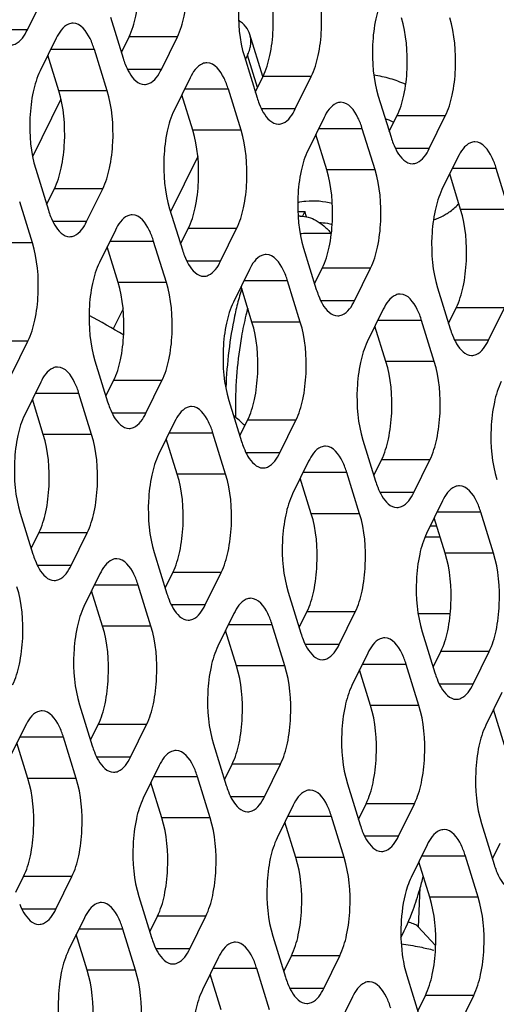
# Model space of a CAD drawing. Header units: millimetres. Extents: x 0 to 420, y 0 to 297.
# Tile 51 of 180: x 201.28 to 205.37, y 59.73 to 68.18. Entities that reach past the tile are written whole.
import ezdxf

# ---------------------------------------------------------------- set-up
doc = ezdxf.new("R2010")
doc.units = ezdxf.units.MM
doc.header["$LTSCALE"] = 23.1
doc.layers.get('0').update_dxf_attribs({"linetype": 'CONTINUOUS'})
doc.layers.add('ASSI', color=7, linetype='CONTINUOUS')

msp = doc.modelspace()

# ---------------------------------------------------------------- linework, layer by layer
at = {"color": 7, "linetype": 'CONTINUOUS'}
for p, q in [((203.370085, 67.693821), (203.258977, 68.053365)), ((203.238361, 67.876217), (203.21919, 67.837151)), ((201.637997, 67.498776), (201.395244, 67.004098)), ((202.811471, 67.006306), (202.578603, 66.53177)), ((203.957381, 66.345022), (203.718538, 66.345022)), ((202.170883, 65.700925), (202.085634, 65.527205)), ((204.805411, 63.836435), (204.861299, 63.836435)), ((204.76117, 63.743193), (204.890113, 63.743193)), ((204.701243, 63.085199), (204.977249, 63.085199))]:
    msp.add_line(p, q, dxfattribs=at)
at = {"color": 9, "linetype": 'CONTINUOUS'}
msp.add_line((203.324117, 67.598711), (203.238361, 67.876217), dxfattribs=at)
at = {"color": 7, "linetype": 'CONTINUOUS'}
for centre, radius, start, end in [((203.690919, 66.243911), 0.251109, 90.0035852, 94.323597), ((203.718612, 66.115634), 0.229387, 90.0126904, 97.1700715), ((205.670599, 65.107037), 2.59781, 163.510429, 166.6056123), ((205.458089, 65.169109), 2.376422, 162.7866146, 163.4911345), ((206.001708, 65.025174), 2.938877, 166.5484065, 167.972935), ((198.587134, 59.545162), 6.93, 58.8068319, 61.6332652), ((206.984742, 64.845029), 3.850332, 180.0974602, 181.1317695), ((198.951661, 60.032673), 6.320286, 47.5635212, 48.7449944), ((202.134888, 61.47446), 2.689397, 343.6275736, 346.2005984), ((202.171474, 61.463628), 2.651241, 339.707721, 343.6293082), ((202.197144, 61.454397), 2.623962, 333.9378689, 339.702374)]:
    msp.add_arc(centre, radius, start, end, dxfattribs=at)
for points, knots in [([(203.258953, 68.053447), (203.251493, 68.077548), (203.225651, 68.125069), (203.185204, 68.160294), (203.162367, 68.175501)], [0, 0, 0, 0, 0.47903629, 1, 1, 1, 1]), ([(203.238361, 67.876217), (203.241016, 67.881627), (203.250705, 67.902754), (203.258106, 67.924966), (203.26191, 67.941757)], [0, 0, 0, 0, 0.25927544, 1, 1, 1, 1]), ([(203.26191, 67.941757), (203.263107, 67.947044), (203.267121, 67.967713), (203.268411, 67.98894), (203.267594, 68.004551)], [0, 0, 0, 0, 0.25747745, 1, 1, 1, 1]), ([(203.690903, 66.49502), (203.713987, 66.49502), (203.761776, 66.488245), (203.830973, 66.458618), (203.89775, 66.410527), (203.937883, 66.369274), (203.957545, 66.346243)], [0, 0, 0, 0, 0.2201502, 0.4536375, 0.71120795, 1, 1, 1, 1]), ([(203.239908, 65.704873), (203.234642, 65.68554), (203.21388, 65.605304), (203.197022, 65.524074), (203.186143, 65.462187)], [0, 0, 0, 0, 0.24178426, 1, 1, 1, 1]), ([(203.127341, 65.637559), (203.106307, 65.538934), (203.073001, 65.334275), (203.056499, 65.127661), (203.052054, 65.021555)], [0, 0, 0, 0, 0.48706657, 1, 1, 1, 1]), ([(203.186143, 65.462187), (203.168416, 65.361337), (203.14246, 65.153812), (203.134235, 64.944896), (203.134416, 64.838479)], [0, 0, 0, 0, 0.4903718, 1, 1, 1, 1])]:
    msp.add_open_spline(points, degree=3, knots=knots, dxfattribs=at)
msp.add_open_spline([(203.267594, 68.004551), (203.266729, 68.02108), (203.263847, 68.037636), (203.258953, 68.053447)], degree=3, dxfattribs=at)
at = {"layer": 'ASSI', "color": 7, "linetype": 'CONTINUOUS'}
for p, q in [((201.350271, 68.093565), (201.48754, 68.373289)), ((202.062003, 68.203486), (202.170933, 67.850989)), ((201.596469, 68.020792), (201.459201, 67.741068)), ((202.156019, 67.89925), (202.221989, 68.033684)), ((202.499198, 67.753959), (202.636467, 68.033684)), ((201.619187, 67.571265), (201.525171, 67.875501)), ((202.033664, 67.571265), (201.924734, 67.923762)), ((203.21093, 67.863881), (203.31986, 67.511384)), ((202.745397, 67.681186), (202.608128, 67.401462)), ((203.304946, 67.559645), (203.370917, 67.694078)), ((203.648125, 67.414353), (203.785394, 67.694078)), ((202.768114, 67.231659), (202.674098, 67.535895)), ((203.182591, 67.231659), (203.073662, 67.584156)), ((204.359858, 67.524275), (204.468787, 67.171778)), ((203.894324, 67.341581), (203.757055, 67.061856)), ((204.453874, 67.220039), (204.519844, 67.354472)), ((204.797052, 67.074748), (204.934321, 67.354472)), ((203.917041, 66.892054), (203.823025, 67.196289)), ((204.331519, 66.892054), (204.222589, 67.244551)), ((205.043251, 67.001975), (204.905982, 66.722251)), ((201.421415, 66.898105), (201.530345, 66.545608)), ((205.065968, 66.552448), (204.971952, 66.856684)), ((205.480446, 66.552448), (205.371516, 66.904945)), ((201.515431, 66.59387), (201.581401, 66.728303)), ((201.85861, 66.448578), (201.995879, 66.728303)), ((201.393076, 66.265884), (201.284146, 66.618381)), ((202.570342, 66.5585), (202.679272, 66.206003)), ((203.670011, 66.535648), (203.729985, 66.535648)), ((203.729985, 66.535648), (203.709661, 66.494232)), ((203.744377, 66.489075), (203.729985, 66.535648)), ((202.104809, 66.375805), (201.96754, 66.096081)), ((202.664358, 66.254264), (202.730329, 66.388697)), ((203.007537, 66.108973), (203.144806, 66.388697)), ((202.542003, 65.926278), (202.433074, 66.278775)), ((202.127526, 65.926278), (202.03351, 66.230514)), ((203.71927, 66.218894), (203.828199, 65.866397)), ((203.253736, 66.0362), (203.116467, 65.756475)), ((203.813286, 65.914658), (203.879256, 66.049091)), ((204.156464, 65.769367), (204.293733, 66.049091)), ((203.690931, 65.586673), (203.582001, 65.93917)), ((203.276453, 65.586673), (203.182437, 65.890908)), ((204.868197, 65.879289), (204.977127, 65.526792)), ((204.402663, 65.696594), (204.265394, 65.41687)), ((204.962213, 65.575053), (205.028183, 65.709486)), ((205.305392, 65.429761), (205.44266, 65.709486)), ((204.839858, 65.247067), (204.730928, 65.599564)), ((204.42538, 65.247067), (204.331364, 65.551303)), ((201.218022, 65.143197), (201.355291, 65.422922)), ((201.929755, 65.253119), (202.038684, 64.900622)), ((201.464221, 65.070425), (201.326952, 64.7907)), ((202.023771, 64.948883), (202.089741, 65.083316)), ((202.366949, 64.803592), (202.504218, 65.083316)), ((201.901416, 64.620897), (201.792486, 64.973394)), ((201.486938, 64.620897), (201.392922, 64.925133)), ((203.078682, 64.913513), (203.187612, 64.561016)), ((202.613148, 64.730819), (202.475879, 64.451094)), ((203.172698, 64.609277), (203.238668, 64.743711)), ((203.515876, 64.463986), (203.653145, 64.743711)), ((203.050343, 64.281292), (202.941413, 64.633789)), ((202.635865, 64.281292), (202.541849, 64.585528)), ((204.227609, 64.573908), (204.336539, 64.221411)), ((203.762075, 64.391213), (203.624806, 64.111489)), ((204.321625, 64.269672), (204.387595, 64.404105)), ((204.664804, 64.12438), (204.802073, 64.404105)), ((204.19927, 63.941686), (204.09034, 64.294183)), ((203.784792, 63.941686), (203.690776, 64.245922)), ((204.911002, 64.051608), (204.773734, 63.771883)), ((201.289167, 63.947738), (201.398096, 63.595241)), ((204.93372, 63.602081), (204.839704, 63.906316)), ((205.348197, 63.602081), (205.239267, 63.954578)), ((201.383183, 63.643502), (201.449153, 63.777935)), ((201.726361, 63.498211), (201.86363, 63.777935)), ((202.438094, 63.608132), (202.547024, 63.255635)), ((201.97256, 63.425438), (201.835291, 63.145714)), ((202.53211, 63.303897), (202.59808, 63.43833)), ((202.875289, 63.158605), (203.012557, 63.43833)), ((201.995277, 62.975911), (201.901261, 63.280147)), ((202.409755, 62.975911), (202.300825, 63.328408)), ((203.587021, 63.268527), (203.695951, 62.91603)), ((203.121487, 63.085832), (202.984218, 62.806108)), ((203.681037, 62.964291), (203.747007, 63.098724)), ((204.024216, 62.819), (204.161485, 63.098724)), ((203.558682, 62.636305), (203.449752, 62.988802)), ((203.144205, 62.636305), (203.050189, 62.940541)), ((204.735948, 62.928921), (204.844878, 62.576424)), ((204.270414, 62.746227), (204.133146, 62.466502)), ((204.829964, 62.624685), (204.895934, 62.759118)), ((205.173143, 62.479394), (205.310412, 62.759118)), ((204.707609, 62.2967), (204.598679, 62.649197)), ((204.293132, 62.2967), (204.199116, 62.600935)), ((205.419342, 62.406621), (205.282073, 62.126897)), ((201.797506, 62.302751), (201.906436, 61.950254)), ((205.442059, 61.957094), (205.348043, 62.26133)), ((201.331972, 62.120057), (201.194703, 61.840333)), ((201.891522, 61.998516), (201.957492, 62.132949)), ((202.234701, 61.853224), (202.371969, 62.132949)), ((201.769167, 61.67053), (201.660237, 62.023027)), ((201.354689, 61.67053), (201.260673, 61.974766)), ((202.946433, 61.963146), (203.055363, 61.610649)), ((202.480899, 61.780452), (202.34363, 61.500727)), ((203.040449, 61.65891), (203.106419, 61.793343)), ((203.383628, 61.513619), (203.520897, 61.793343)), ((202.918094, 61.330924), (202.809164, 61.683421)), ((202.503617, 61.330924), (202.409601, 61.63516)), ((204.09536, 61.62354), (204.20429, 61.271043)), ((203.629827, 61.440846), (203.492558, 61.161121)), ((204.189376, 61.319304), (204.255346, 61.453737)), ((204.532555, 61.174013), (204.669824, 61.453737)), ((204.067021, 60.991319), (203.958091, 61.343816)), ((203.652544, 60.991319), (203.558528, 61.295555)), ((205.244287, 61.283935), (205.353217, 60.931438)), ((204.778754, 61.10124), (204.641485, 60.821516)), ((205.338303, 60.979699), (205.404274, 61.114132)), ((205.215948, 60.651713), (205.107019, 61.00421)), ((204.801471, 60.651713), (204.707455, 60.955949)), ((201.250934, 60.693135), (201.316904, 60.827568)), ((201.594113, 60.547843), (201.731382, 60.827568)), ((204.704673, 60.394759), (204.719913, 60.734744)), ((202.305845, 60.657765), (202.414775, 60.305268)), ((201.840311, 60.475071), (201.703043, 60.195346)), ((202.399861, 60.353529), (202.465831, 60.487962)), ((202.74304, 60.208238), (202.880309, 60.487962)), ((201.863029, 60.025543), (201.769013, 60.329779)), ((202.277506, 60.025543), (202.168576, 60.37804)), ((204.851359, 60.236102), (204.699276, 60.400596)), ((203.454772, 60.318159), (203.563702, 59.965662)), ((202.989239, 60.135465), (202.85197, 59.855741)), ((203.548788, 60.013923), (203.614759, 60.148357)), ((203.891967, 59.868632), (204.029236, 60.148357)), ((203.011956, 59.685938), (202.91794, 59.990174)), ((203.426433, 59.685938), (203.317504, 60.038435)), ((204.6037, 59.978554), (204.712629, 59.626057)), ((204.138166, 59.795859), (204.000897, 59.516135)), ((204.697716, 59.674318), (204.763686, 59.808751)), ((205.040894, 59.529026), (205.178163, 59.808751))]:
    msp.add_line(p, q, dxfattribs=at)
at = {"layer": 'ASSI', "color": 9, "linetype": 'CONTINUOUS'}
for p, q in [((201.350271, 68.093565), (201.060133, 68.093565)), ((202.636467, 68.033684), (202.221989, 68.033684)), ((201.924734, 67.923762), (201.548854, 67.923762)), ((202.499198, 67.753959), (202.20906, 67.753959)), ((203.785394, 67.694078), (203.370917, 67.694078)), ((202.033664, 67.571265), (201.619187, 67.571265)), ((203.073662, 67.584156), (202.697781, 67.584156)), ((203.648125, 67.414353), (203.357987, 67.414353)), ((204.934321, 67.354472), (204.519844, 67.354472)), ((203.182591, 67.231659), (202.768114, 67.231659)), ((204.222589, 67.244551), (203.846708, 67.244551)), ((204.797052, 67.074748), (204.506915, 67.074748)), ((204.331519, 66.892054), (203.917041, 66.892054)), ((205.371516, 66.904945), (204.995636, 66.904945)), ((201.995879, 66.728303), (201.581401, 66.728303)), ((205.480446, 66.552448), (205.065968, 66.552448)), ((201.85861, 66.448578), (201.568472, 66.448578)), ((203.144806, 66.388697), (202.730329, 66.388697)), ((201.393076, 66.265884), (200.978599, 66.265884)), ((202.433074, 66.278775), (202.057193, 66.278775)), ((203.007537, 66.108973), (202.717399, 66.108973)), ((204.293733, 66.049091), (203.879256, 66.049091)), ((202.542003, 65.926278), (202.127526, 65.926278)), ((203.582001, 65.93917), (203.20612, 65.93917)), ((204.156464, 65.769367), (203.866327, 65.769367)), ((205.44266, 65.709486), (205.028183, 65.709486)), ((203.690931, 65.586673), (203.276453, 65.586673)), ((204.730928, 65.599564), (204.355048, 65.599564)), ((201.355291, 65.422922), (200.940813, 65.422922)), ((205.305392, 65.429761), (205.015254, 65.429761)), ((204.839858, 65.247067), (204.42538, 65.247067)), ((202.504218, 65.083316), (202.089741, 65.083316)), ((201.792486, 64.973394), (201.416605, 64.973394)), ((202.366949, 64.803592), (202.076812, 64.803592)), ((203.653145, 64.743711), (203.238668, 64.743711)), ((202.941413, 64.633789), (202.565532, 64.633789)), ((201.901416, 64.620897), (201.486938, 64.620897)), ((203.515876, 64.463986), (203.225739, 64.463986)), ((204.802073, 64.404105), (204.387595, 64.404105)), ((204.09034, 64.294183), (203.71446, 64.294183)), ((203.050343, 64.281292), (202.635865, 64.281292)), ((204.664804, 64.12438), (204.374666, 64.12438)), ((204.19927, 63.941686), (203.784792, 63.941686)), ((205.239267, 63.954578), (204.863387, 63.954578)), ((201.86363, 63.777935), (201.449153, 63.777935)), ((205.348197, 63.602081), (204.93372, 63.602081)), ((201.726361, 63.498211), (201.436224, 63.498211)), ((203.012557, 63.43833), (202.59808, 63.43833)), ((202.300825, 63.328408), (201.924945, 63.328408)), ((202.875289, 63.158605), (202.585151, 63.158605)), ((204.161485, 63.098724), (203.747007, 63.098724)), ((202.409755, 62.975911), (201.995277, 62.975911)), ((203.449752, 62.988802), (203.073872, 62.988802)), ((204.024216, 62.819), (203.734078, 62.819)), ((205.310412, 62.759118), (204.895934, 62.759118)), ((203.558682, 62.636305), (203.144205, 62.636305)), ((204.598679, 62.649197), (204.222799, 62.649197)), ((205.173143, 62.479394), (204.883005, 62.479394)), ((204.707609, 62.2967), (204.293132, 62.2967)), ((202.371969, 62.132949), (201.957492, 62.132949)), ((201.660237, 62.023027), (201.284357, 62.023027)), ((202.234701, 61.853224), (201.944563, 61.853224)), ((203.520897, 61.793343), (203.106419, 61.793343)), ((202.809164, 61.683421), (202.433284, 61.683421)), ((201.769167, 61.67053), (201.354689, 61.67053)), ((203.383628, 61.513619), (203.09349, 61.513619)), ((204.669824, 61.453737), (204.255346, 61.453737)), ((203.958091, 61.343816), (203.582211, 61.343816)), ((202.918094, 61.330924), (202.503617, 61.330924)), ((204.532555, 61.174013), (204.242417, 61.174013)), ((205.107019, 61.00421), (204.731138, 61.00421)), ((204.067021, 60.991319), (203.652544, 60.991319)), ((201.731382, 60.827568), (201.316904, 60.827568)), ((205.215948, 60.651713), (204.801471, 60.651713)), ((201.594113, 60.547843), (201.303975, 60.547843)), ((202.880309, 60.487962), (202.465831, 60.487962)), ((202.168576, 60.37804), (201.792696, 60.37804)), ((202.74304, 60.208238), (202.452902, 60.208238)), ((204.029236, 60.148357), (203.614759, 60.148357)), ((202.277506, 60.025543), (201.863029, 60.025543)), ((203.317504, 60.038435), (202.941623, 60.038435)), ((203.891967, 59.868632), (203.601829, 59.868632)), ((205.178163, 59.808751), (204.763686, 59.808751))]:
    msp.add_line(p, q, dxfattribs=at)
at = {"layer": 'ASSI', "color": 7, "linetype": 'CONTINUOUS'}
for centre, radius, start, end in [((202.890179, 68.072193), 0.752494, 197.0952528, 201.3642162), ((204.167071, 66.665429), 1.050558, 73.755735, 81.5249274), ((204.149076, 66.599091), 1.119282, 66.5349283, 73.8212867), ((204.039107, 67.732587), 0.752494, 197.0952528, 201.3642162), ((204.138792, 66.574468), 0.806632, 64.4969073, 69.6157143), ((205.188034, 67.392982), 0.752494, 197.0952528, 201.3642162), ((202.249591, 66.766812), 0.752494, 197.0952528, 201.3642162), ((203.398519, 66.427207), 0.752494, 197.0952528, 201.3642162), ((204.547446, 66.087601), 0.752494, 197.0952528, 201.3642162), ((205.696373, 65.747995), 0.752494, 197.0952528, 201.3642162), ((202.757931, 65.121826), 0.752494, 197.0952528, 201.3642162), ((203.906858, 64.78222), 0.752494, 197.0952528, 201.3642162), ((205.055785, 64.442614), 0.752494, 197.0952528, 201.3642162), ((202.117343, 63.816445), 0.752494, 197.0952528, 201.3642162), ((203.26627, 63.476839), 0.752494, 197.0952528, 201.3642162), ((204.415197, 63.137234), 0.752494, 197.0952528, 201.3642162), ((205.564124, 62.797628), 0.752494, 197.0952528, 201.3642162), ((202.625682, 62.171458), 0.752494, 197.0952528, 201.3642162), ((203.774609, 61.831853), 0.752494, 197.0952528, 201.3642162), ((204.923537, 61.492247), 0.752494, 197.0952528, 201.3642162), ((206.072464, 61.152641), 0.752494, 197.0952528, 201.3642162), ((206.065568, 60.351483), 1.512529, 176.2101563, 185.6817594), ((204.432301, 59.777878), 0.684285, 73.5482516, 74.5382509), ((203.134021, 60.526472), 0.752494, 197.0952528, 201.3642162), ((204.282949, 60.186866), 0.752494, 197.0952528, 201.3642162)]:
    msp.add_arc(centre, radius, start, end, dxfattribs=at)
for points, knots in [([(202.221989, 68.033684), (202.2496, 68.089947), (202.289553, 68.223385), (202.322216, 68.50704), (202.3035, 68.73515), (202.259775, 68.876646)], [0, 0, 0, 0, 0.21941541, 0.48151876, 1, 1, 1, 1]), ([(202.636467, 68.033684), (202.664077, 68.089947), (202.70403, 68.223385), (202.736693, 68.50704), (202.717978, 68.73515), (202.674252, 68.876646)], [0, 0, 0, 0, 0.21941541, 0.48151876, 1, 1, 1, 1]), ([(203.248716, 68.706843), (203.221105, 68.650579), (203.181152, 68.517141), (203.148489, 68.233486), (203.167205, 68.005376), (203.21093, 67.863881)], [0, 0, 0, 0, 0.21941541, 0.48151876, 1, 1, 1, 1]), ([(203.370917, 67.694078), (203.398527, 67.750342), (203.43848, 67.88378), (203.471143, 68.167435), (203.452427, 68.395544), (203.408702, 68.53704)], [0, 0, 0, 0, 0.21941541, 0.48151876, 1, 1, 1, 1]), ([(203.785394, 67.694078), (203.813004, 67.750342), (203.852958, 67.88378), (203.885621, 68.167435), (203.866905, 68.395544), (203.823179, 68.53704)], [0, 0, 0, 0, 0.21941541, 0.48151876, 1, 1, 1, 1]), ([(204.397643, 68.367237), (204.370033, 68.310974), (204.330079, 68.177535), (204.297416, 67.89388), (204.316132, 67.665771), (204.359858, 67.524275)], [0, 0, 0, 0, 0.21941541, 0.48151876, 1, 1, 1, 1]), ([(204.519844, 67.354472), (204.547454, 67.410736), (204.587407, 67.544174), (204.62007, 67.827829), (204.601354, 68.055939), (204.557629, 68.197434)], [0, 0, 0, 0, 0.21941541, 0.48151876, 1, 1, 1, 1]), ([(204.934321, 67.354472), (204.961931, 67.410736), (205.001885, 67.544174), (205.034548, 67.827829), (205.015832, 68.055939), (204.972106, 68.197434)], [0, 0, 0, 0, 0.21941541, 0.48151876, 1, 1, 1, 1]), ([(201.741606, 68.150787), (201.728318, 68.150786), (201.660857, 68.134324), (201.62017, 68.06909), (201.596469, 68.020792)], [0, 0, 0, 0, 0.19807466, 1, 1, 1, 1]), ([(201.924734, 67.923762), (201.91466, 67.956362), (201.8828, 68.04529), (201.807149, 68.150792), (201.741606, 68.150787)], [0, 0, 0, 0, 0.34235998, 1, 1, 1, 1]), ([(201.205134, 67.96357), (201.218423, 67.96357), (201.285883, 67.980033), (201.32657, 68.045267), (201.350271, 68.093565)], [0, 0, 0, 0, 0.19807466, 1, 1, 1, 1]), ([(202.189395, 67.798063), (202.199395, 67.772601), (202.231268, 67.700729), (202.299568, 67.62396), (202.354061, 67.623964)], [0, 0, 0, 0, 0.33421878, 1, 1, 1, 1]), ([(202.890533, 67.811181), (202.877245, 67.811181), (202.809784, 67.794718), (202.769098, 67.729484), (202.745397, 67.681186)], [0, 0, 0, 0, 0.19807466, 1, 1, 1, 1]), ([(203.073662, 67.584156), (203.063587, 67.616756), (203.031727, 67.705685), (202.956076, 67.811186), (202.890533, 67.811181)], [0, 0, 0, 0, 0.34235998, 1, 1, 1, 1]), ([(201.459201, 67.741068), (201.43159, 67.684804), (201.391637, 67.551366), (201.358974, 67.267711), (201.37769, 67.039601), (201.421415, 66.898105)], [0, 0, 0, 0, 0.21941541, 0.48151876, 1, 1, 1, 1]), ([(202.354061, 67.623964), (202.36735, 67.623965), (202.43481, 67.640427), (202.475497, 67.705661), (202.499198, 67.753959)], [0, 0, 0, 0, 0.19807466, 1, 1, 1, 1]), ([(201.581401, 66.728303), (201.609012, 66.784566), (201.648965, 66.918005), (201.681628, 67.201659), (201.662912, 67.429769), (201.619187, 67.571265)], [0, 0, 0, 0, 0.21941541, 0.48151876, 1, 1, 1, 1]), ([(201.995879, 66.728303), (202.023489, 66.784566), (202.063443, 66.918005), (202.096105, 67.201659), (202.07739, 67.429769), (202.033664, 67.571265)], [0, 0, 0, 0, 0.21941541, 0.48151876, 1, 1, 1, 1]), ([(203.338322, 67.458458), (203.348322, 67.432996), (203.380196, 67.361123), (203.448495, 67.284354), (203.502989, 67.284358)], [0, 0, 0, 0, 0.33421878, 1, 1, 1, 1]), ([(204.03946, 67.471576), (204.026172, 67.471575), (203.958711, 67.455113), (203.918025, 67.389878), (203.894324, 67.341581)], [0, 0, 0, 0, 0.19807466, 1, 1, 1, 1]), ([(204.222589, 67.244551), (204.212515, 67.277151), (204.180654, 67.366079), (204.105004, 67.471581), (204.03946, 67.471576)], [0, 0, 0, 0, 0.34235998, 1, 1, 1, 1]), ([(202.608128, 67.401462), (202.580518, 67.345198), (202.540564, 67.21176), (202.507901, 66.928105), (202.526617, 66.699995), (202.570342, 66.5585)], [0, 0, 0, 0, 0.21941541, 0.48151876, 1, 1, 1, 1]), ([(203.502989, 67.284358), (203.516277, 67.284359), (203.583738, 67.300822), (203.624424, 67.366056), (203.648125, 67.414353)], [0, 0, 0, 0, 0.19807466, 1, 1, 1, 1]), ([(202.730329, 66.388697), (202.757939, 66.444961), (202.797892, 66.578399), (202.830555, 66.862054), (202.811839, 67.090164), (202.768114, 67.231659)], [0, 0, 0, 0, 0.21941541, 0.48151876, 1, 1, 1, 1]), ([(203.144806, 66.388697), (203.172416, 66.444961), (203.21237, 66.578399), (203.245033, 66.862054), (203.226317, 67.090164), (203.182591, 67.231659)], [0, 0, 0, 0, 0.21941541, 0.48151876, 1, 1, 1, 1]), ([(204.487249, 67.118852), (204.497249, 67.09339), (204.529123, 67.021518), (204.597422, 66.944749), (204.651916, 66.944753)], [0, 0, 0, 0, 0.33421878, 1, 1, 1, 1]), ([(205.188388, 67.13197), (205.175099, 67.131969), (205.107638, 67.115507), (205.066952, 67.050273), (205.043251, 67.001975)], [0, 0, 0, 0, 0.19807466, 1, 1, 1, 1]), ([(205.371516, 66.904945), (205.361442, 66.937545), (205.329581, 67.026474), (205.253931, 67.131975), (205.188388, 67.13197)], [0, 0, 0, 0, 0.34235998, 1, 1, 1, 1]), ([(203.757055, 67.061856), (203.729445, 67.005593), (203.689491, 66.872154), (203.656828, 66.588499), (203.675544, 66.36039), (203.71927, 66.218894)], [0, 0, 0, 0, 0.21941541, 0.48151876, 1, 1, 1, 1]), ([(204.651916, 66.944753), (204.665204, 66.944754), (204.732665, 66.961216), (204.773351, 67.02645), (204.797052, 67.074748)], [0, 0, 0, 0, 0.19807466, 1, 1, 1, 1]), ([(203.879256, 66.049091), (203.906866, 66.105355), (203.94682, 66.238793), (203.979482, 66.522448), (203.960767, 66.750558), (203.917041, 66.892054)], [0, 0, 0, 0, 0.21941541, 0.48151876, 1, 1, 1, 1]), ([(204.293733, 66.049091), (204.321343, 66.105355), (204.361297, 66.238793), (204.39396, 66.522448), (204.375244, 66.750558), (204.331519, 66.892054)], [0, 0, 0, 0, 0.21941541, 0.48151876, 1, 1, 1, 1]), ([(204.905982, 66.722251), (204.878372, 66.665987), (204.838418, 66.532549), (204.805756, 66.248894), (204.824471, 66.020784), (204.868197, 65.879289)], [0, 0, 0, 0, 0.21941541, 0.48151876, 1, 1, 1, 1]), ([(203.668957, 66.612931), (203.691881, 66.618293), (203.790098, 66.634162), (203.891581, 66.624556), (203.965135, 66.606536)], [0, 0, 0, 0, 0.23715409, 1, 1, 1, 1]), ([(204.934418, 66.509168), (204.944896, 66.515233), (204.985014, 66.540257), (205.021719, 66.570856), (205.045956, 66.596341)], [0, 0, 0, 0, 0.25608087, 1, 1, 1, 1]), ([(201.548807, 66.492682), (201.558807, 66.46722), (201.590681, 66.395348), (201.65898, 66.318579), (201.713473, 66.318583)], [0, 0, 0, 0, 0.33421878, 1, 1, 1, 1]), ([(202.249945, 66.505801), (202.236657, 66.5058), (202.169196, 66.489337), (202.12851, 66.424103), (202.104809, 66.375805)], [0, 0, 0, 0, 0.19807466, 1, 1, 1, 1]), ([(202.433074, 66.278775), (202.422999, 66.311375), (202.391139, 66.400304), (202.315489, 66.505805), (202.249945, 66.505801)], [0, 0, 0, 0, 0.34235998, 1, 1, 1, 1]), ([(204.832702, 66.462812), (204.841693, 66.465949), (204.876624, 66.479009), (204.910384, 66.495258), (204.934418, 66.509168)], [0, 0, 0, 0, 0.2553464, 1, 1, 1, 1]), ([(205.028183, 65.709486), (205.055793, 65.76575), (205.095747, 65.899188), (205.12841, 66.182843), (205.109694, 66.410952), (205.065968, 66.552448)], [0, 0, 0, 0, 0.21941541, 0.48151876, 1, 1, 1, 1]), ([(201.713473, 66.318583), (201.726762, 66.318584), (201.794223, 66.335046), (201.834909, 66.400281), (201.85861, 66.448578)], [0, 0, 0, 0, 0.19807466, 1, 1, 1, 1]), ([(203.855971, 66.439299), (203.864892, 66.439311), (203.901493, 66.438049), (203.937874, 66.431728), (203.964608, 66.42454)], [0, 0, 0, 0, 0.24371642, 1, 1, 1, 1]), ([(201.355291, 65.422922), (201.382901, 65.479185), (201.422855, 65.612624), (201.455517, 65.896279), (201.436802, 66.124388), (201.393076, 66.265884)], [0, 0, 0, 0, 0.21941541, 0.48151876, 1, 1, 1, 1]), ([(202.697734, 66.153077), (202.707734, 66.127615), (202.739608, 66.055742), (202.807907, 65.978974), (202.862401, 65.978977)], [0, 0, 0, 0, 0.33421878, 1, 1, 1, 1]), ([(203.398872, 66.166195), (203.385584, 66.166194), (203.318123, 66.149732), (203.277437, 66.084497), (203.253736, 66.0362)], [0, 0, 0, 0, 0.19807466, 1, 1, 1, 1]), ([(203.582001, 65.93917), (203.571927, 65.97177), (203.540066, 66.060698), (203.464416, 66.1662), (203.398872, 66.166195)], [0, 0, 0, 0, 0.34235998, 1, 1, 1, 1]), ([(201.96754, 66.096081), (201.93993, 66.039817), (201.899976, 65.906379), (201.867313, 65.622724), (201.886029, 65.394614), (201.929755, 65.253119)], [0, 0, 0, 0, 0.21941541, 0.48151876, 1, 1, 1, 1]), ([(202.862401, 65.978977), (202.875689, 65.978978), (202.94315, 65.995441), (202.983836, 66.060675), (203.007537, 66.108973)], [0, 0, 0, 0, 0.19807466, 1, 1, 1, 1]), ([(202.089741, 65.083316), (202.117351, 65.13958), (202.157304, 65.273018), (202.189967, 65.556673), (202.171251, 65.784783), (202.127526, 65.926278)], [0, 0, 0, 0, 0.21941541, 0.48151876, 1, 1, 1, 1]), ([(202.504218, 65.083316), (202.531828, 65.13958), (202.571782, 65.273018), (202.604445, 65.556673), (202.585729, 65.784783), (202.542003, 65.926278)], [0, 0, 0, 0, 0.21941541, 0.48151876, 1, 1, 1, 1]), ([(204.5478, 65.826589), (204.534511, 65.826588), (204.467051, 65.810126), (204.426364, 65.744892), (204.402663, 65.696594)], [0, 0, 0, 0, 0.19807466, 1, 1, 1, 1]), ([(204.730928, 65.599564), (204.720854, 65.632164), (204.688993, 65.721093), (204.613343, 65.826594), (204.5478, 65.826589)], [0, 0, 0, 0, 0.34235998, 1, 1, 1, 1]), ([(203.116467, 65.756475), (203.088857, 65.700212), (203.048903, 65.566774), (203.01624, 65.283119), (203.034956, 65.055009), (203.078682, 64.913513)], [0, 0, 0, 0, 0.21941541, 0.48151876, 1, 1, 1, 1]), ([(203.846661, 65.813471), (203.856661, 65.788009), (203.888535, 65.716137), (203.956834, 65.639368), (204.011328, 65.639372)], [0, 0, 0, 0, 0.33421878, 1, 1, 1, 1]), ([(204.011328, 65.639372), (204.024616, 65.639373), (204.092077, 65.655835), (204.132763, 65.721069), (204.156464, 65.769367)], [0, 0, 0, 0, 0.19807466, 1, 1, 1, 1]), ([(203.238668, 64.743711), (203.266278, 64.799974), (203.306232, 64.933412), (203.338894, 65.217067), (203.320179, 65.445177), (203.276453, 65.586673)], [0, 0, 0, 0, 0.21941541, 0.48151876, 1, 1, 1, 1]), ([(203.653145, 64.743711), (203.680756, 64.799974), (203.720709, 64.933412), (203.753372, 65.217067), (203.734656, 65.445177), (203.690931, 65.586673)], [0, 0, 0, 0, 0.21941541, 0.48151876, 1, 1, 1, 1]), ([(204.265394, 65.41687), (204.237784, 65.360606), (204.197831, 65.227168), (204.165168, 64.943513), (204.183883, 64.715403), (204.227609, 64.573908)], [0, 0, 0, 0, 0.21941541, 0.48151876, 1, 1, 1, 1]), ([(204.995588, 65.473866), (205.005589, 65.448403), (205.037462, 65.376531), (205.105761, 65.299762), (205.160255, 65.299766)], [0, 0, 0, 0, 0.33421878, 1, 1, 1, 1]), ([(205.160255, 65.299766), (205.173543, 65.299767), (205.241004, 65.31623), (205.281691, 65.381464), (205.305392, 65.429761)], [0, 0, 0, 0, 0.19807466, 1, 1, 1, 1]), ([(204.387595, 64.404105), (204.415205, 64.460369), (204.455159, 64.593807), (204.487822, 64.877462), (204.469106, 65.105571), (204.42538, 65.247067)], [0, 0, 0, 0, 0.21941541, 0.48151876, 1, 1, 1, 1]), ([(204.802073, 64.404105), (204.829683, 64.460369), (204.869636, 64.593807), (204.902299, 64.877462), (204.883583, 65.105571), (204.839858, 65.247067)], [0, 0, 0, 0, 0.21941541, 0.48151876, 1, 1, 1, 1]), ([(201.609357, 65.20042), (201.596069, 65.200419), (201.528608, 65.183956), (201.487922, 65.118722), (201.464221, 65.070425)], [0, 0, 0, 0, 0.19807466, 1, 1, 1, 1]), ([(201.792486, 64.973394), (201.782412, 65.005994), (201.750551, 65.094923), (201.674901, 65.200424), (201.609357, 65.20042)], [0, 0, 0, 0, 0.34235998, 1, 1, 1, 1]), ([(205.414321, 65.077264), (205.386711, 65.021), (205.346758, 64.887562), (205.314095, 64.603907), (205.332811, 64.375798), (205.376536, 64.234302)], [0, 0, 0, 0, 0.21941541, 0.48151876, 1, 1, 1, 1]), ([(202.057146, 64.847696), (202.067146, 64.822234), (202.09902, 64.750362), (202.167319, 64.673593), (202.221813, 64.673597)], [0, 0, 0, 0, 0.33421878, 1, 1, 1, 1]), ([(202.221813, 64.673597), (202.235101, 64.673597), (202.302562, 64.69006), (202.343248, 64.755294), (202.366949, 64.803592)], [0, 0, 0, 0, 0.19807466, 1, 1, 1, 1]), ([(202.758285, 64.860814), (202.744996, 64.860813), (202.677535, 64.844351), (202.636849, 64.779117), (202.613148, 64.730819)], [0, 0, 0, 0, 0.19807466, 1, 1, 1, 1]), ([(202.941413, 64.633789), (202.931339, 64.666389), (202.899478, 64.755317), (202.823828, 64.860819), (202.758285, 64.860814)], [0, 0, 0, 0, 0.34235998, 1, 1, 1, 1]), ([(201.326952, 64.7907), (201.299342, 64.734436), (201.259388, 64.600998), (201.226725, 64.317343), (201.245441, 64.089234), (201.289167, 63.947738)], [0, 0, 0, 0, 0.21941541, 0.48151876, 1, 1, 1, 1]), ([(201.449153, 63.777935), (201.476763, 63.834199), (201.516716, 63.967637), (201.549379, 64.251292), (201.530664, 64.479402), (201.486938, 64.620897)], [0, 0, 0, 0, 0.21941541, 0.48151876, 1, 1, 1, 1]), ([(201.86363, 63.777935), (201.89124, 63.834199), (201.931194, 63.967637), (201.963857, 64.251292), (201.945141, 64.479402), (201.901416, 64.620897)], [0, 0, 0, 0, 0.21941541, 0.48151876, 1, 1, 1, 1]), ([(203.206073, 64.50809), (203.216074, 64.482628), (203.247947, 64.410756), (203.316246, 64.333987), (203.37074, 64.333991)], [0, 0, 0, 0, 0.33421878, 1, 1, 1, 1]), ([(203.37074, 64.333991), (203.384028, 64.333992), (203.451489, 64.350454), (203.492175, 64.415688), (203.515876, 64.463986)], [0, 0, 0, 0, 0.19807466, 1, 1, 1, 1]), ([(203.907212, 64.521208), (203.893923, 64.521208), (203.826463, 64.504745), (203.785776, 64.439511), (203.762075, 64.391213)], [0, 0, 0, 0, 0.19807466, 1, 1, 1, 1]), ([(204.09034, 64.294183), (204.080266, 64.326783), (204.048405, 64.415712), (203.972755, 64.521213), (203.907212, 64.521208)], [0, 0, 0, 0, 0.34235998, 1, 1, 1, 1]), ([(202.475879, 64.451094), (202.448269, 64.394831), (202.408315, 64.261393), (202.375653, 63.977738), (202.394368, 63.749628), (202.438094, 63.608132)], [0, 0, 0, 0, 0.21941541, 0.48151876, 1, 1, 1, 1]), ([(202.59808, 63.43833), (202.62569, 63.494593), (202.665644, 63.628031), (202.698307, 63.911686), (202.679591, 64.139796), (202.635865, 64.281292)], [0, 0, 0, 0, 0.21941541, 0.48151876, 1, 1, 1, 1]), ([(203.012557, 63.43833), (203.040168, 63.494593), (203.080121, 63.628031), (203.112784, 63.911686), (203.094068, 64.139796), (203.050343, 64.281292)], [0, 0, 0, 0, 0.21941541, 0.48151876, 1, 1, 1, 1]), ([(204.355, 64.168485), (204.365001, 64.143023), (204.396874, 64.07115), (204.465173, 63.994381), (204.519667, 63.994385)], [0, 0, 0, 0, 0.33421878, 1, 1, 1, 1]), ([(204.519667, 63.994385), (204.532956, 63.994386), (204.600416, 64.010849), (204.641103, 64.076083), (204.664804, 64.12438)], [0, 0, 0, 0, 0.19807466, 1, 1, 1, 1]), ([(205.056139, 64.181603), (205.042851, 64.181602), (204.97539, 64.165139), (204.934703, 64.099905), (204.911002, 64.051608)], [0, 0, 0, 0, 0.19807466, 1, 1, 1, 1]), ([(205.239267, 63.954578), (205.229193, 63.987178), (205.197333, 64.076106), (205.121682, 64.181608), (205.056139, 64.181603)], [0, 0, 0, 0, 0.34235998, 1, 1, 1, 1]), ([(203.624806, 64.111489), (203.597196, 64.055225), (203.557243, 63.921787), (203.52458, 63.638132), (203.543296, 63.410022), (203.587021, 63.268527)], [0, 0, 0, 0, 0.21941541, 0.48151876, 1, 1, 1, 1]), ([(203.747007, 63.098724), (203.774617, 63.154988), (203.814571, 63.288426), (203.847234, 63.572081), (203.828518, 63.800191), (203.784792, 63.941686)], [0, 0, 0, 0, 0.21941541, 0.48151876, 1, 1, 1, 1]), ([(204.161485, 63.098724), (204.189095, 63.154988), (204.229048, 63.288426), (204.261711, 63.572081), (204.242995, 63.800191), (204.19927, 63.941686)], [0, 0, 0, 0, 0.21941541, 0.48151876, 1, 1, 1, 1]), ([(204.773734, 63.771883), (204.746123, 63.71562), (204.70617, 63.582181), (204.673507, 63.298526), (204.692223, 63.070417), (204.735948, 62.928921)], [0, 0, 0, 0, 0.21941541, 0.48151876, 1, 1, 1, 1]), ([(201.416558, 63.542315), (201.426558, 63.516853), (201.458432, 63.444981), (201.526731, 63.368212), (201.581225, 63.368216)], [0, 0, 0, 0, 0.33421878, 1, 1, 1, 1]), ([(202.117697, 63.555433), (202.104408, 63.555432), (202.036948, 63.53897), (201.996261, 63.473736), (201.97256, 63.425438)], [0, 0, 0, 0, 0.19807466, 1, 1, 1, 1]), ([(202.300825, 63.328408), (202.290751, 63.361008), (202.25889, 63.449936), (202.18324, 63.555438), (202.117697, 63.555433)], [0, 0, 0, 0, 0.34235998, 1, 1, 1, 1]), ([(204.895934, 62.759118), (204.923545, 62.815382), (204.963498, 62.94882), (204.996161, 63.232475), (204.977445, 63.460585), (204.93372, 63.602081)], [0, 0, 0, 0, 0.21941541, 0.48151876, 1, 1, 1, 1]), ([(205.310412, 62.759118), (205.338022, 62.815382), (205.377976, 62.94882), (205.410638, 63.232475), (205.391923, 63.460585), (205.348197, 63.602081)], [0, 0, 0, 0, 0.21941541, 0.48151876, 1, 1, 1, 1]), ([(201.581225, 63.368216), (201.594513, 63.368217), (201.661974, 63.384679), (201.70266, 63.449913), (201.726361, 63.498211)], [0, 0, 0, 0, 0.19807466, 1, 1, 1, 1]), ([(201.223042, 62.472554), (201.250653, 62.528818), (201.290606, 62.662256), (201.323269, 62.945911), (201.304553, 63.174021), (201.260828, 63.315516)], [0, 0, 0, 0, 0.21941541, 0.48151876, 1, 1, 1, 1]), ([(202.565485, 63.202709), (202.575486, 63.177247), (202.607359, 63.105375), (202.675658, 63.028606), (202.730152, 63.02861)], [0, 0, 0, 0, 0.33421878, 1, 1, 1, 1]), ([(203.266624, 63.215828), (203.253335, 63.215827), (203.185875, 63.199364), (203.145188, 63.13413), (203.121487, 63.085832)], [0, 0, 0, 0, 0.19807466, 1, 1, 1, 1]), ([(203.449752, 62.988802), (203.439678, 63.021402), (203.407817, 63.110331), (203.332167, 63.215832), (203.266624, 63.215828)], [0, 0, 0, 0, 0.34235998, 1, 1, 1, 1]), ([(201.835291, 63.145714), (201.807681, 63.08945), (201.767727, 62.956012), (201.735065, 62.672357), (201.75378, 62.444247), (201.797506, 62.302751)], [0, 0, 0, 0, 0.21941541, 0.48151876, 1, 1, 1, 1]), ([(202.730152, 63.02861), (202.74344, 63.028611), (202.810901, 63.045073), (202.851588, 63.110308), (202.875289, 63.158605)], [0, 0, 0, 0, 0.19807466, 1, 1, 1, 1]), ([(201.957492, 62.132949), (201.985102, 62.189212), (202.025056, 62.322651), (202.057719, 62.606306), (202.039003, 62.834415), (201.995277, 62.975911)], [0, 0, 0, 0, 0.21941541, 0.48151876, 1, 1, 1, 1]), ([(202.371969, 62.132949), (202.39958, 62.189212), (202.439533, 62.322651), (202.472196, 62.606306), (202.45348, 62.834415), (202.409755, 62.975911)], [0, 0, 0, 0, 0.21941541, 0.48151876, 1, 1, 1, 1]), ([(203.714412, 62.863104), (203.724413, 62.837642), (203.756286, 62.765769), (203.824585, 62.689), (203.879079, 62.689004)], [0, 0, 0, 0, 0.33421878, 1, 1, 1, 1]), ([(204.415551, 62.876222), (204.402263, 62.876221), (204.334802, 62.859759), (204.294115, 62.794524), (204.270414, 62.746227)], [0, 0, 0, 0, 0.19807466, 1, 1, 1, 1]), ([(204.598679, 62.649197), (204.588605, 62.681797), (204.556745, 62.770725), (204.481094, 62.876227), (204.415551, 62.876222)], [0, 0, 0, 0, 0.34235998, 1, 1, 1, 1]), ([(202.984218, 62.806108), (202.956608, 62.749844), (202.916655, 62.616406), (202.883992, 62.332751), (202.902708, 62.104641), (202.946433, 61.963146)], [0, 0, 0, 0, 0.21941541, 0.48151876, 1, 1, 1, 1]), ([(203.879079, 62.689004), (203.892368, 62.689005), (203.959828, 62.705468), (204.000515, 62.770702), (204.024216, 62.819)], [0, 0, 0, 0, 0.19807466, 1, 1, 1, 1]), ([(203.106419, 61.793343), (203.134029, 61.849607), (203.173983, 61.983045), (203.206646, 62.2667), (203.18793, 62.49481), (203.144205, 62.636305)], [0, 0, 0, 0, 0.21941541, 0.48151876, 1, 1, 1, 1]), ([(203.520897, 61.793343), (203.548507, 61.849607), (203.58846, 61.983045), (203.621123, 62.2667), (203.602407, 62.49481), (203.558682, 62.636305)], [0, 0, 0, 0, 0.21941541, 0.48151876, 1, 1, 1, 1]), ([(204.86334, 62.523498), (204.87334, 62.498036), (204.905214, 62.426164), (204.973513, 62.349395), (205.028006, 62.349399)], [0, 0, 0, 0, 0.33421878, 1, 1, 1, 1]), ([(204.133146, 62.466502), (204.105535, 62.410239), (204.065582, 62.2768), (204.032919, 61.993145), (204.051635, 61.765036), (204.09536, 61.62354)], [0, 0, 0, 0, 0.21941541, 0.48151876, 1, 1, 1, 1]), ([(205.028006, 62.349399), (205.041295, 62.3494), (205.108755, 62.365862), (205.149442, 62.431096), (205.173143, 62.479394)], [0, 0, 0, 0, 0.19807466, 1, 1, 1, 1]), ([(204.255346, 61.453737), (204.282957, 61.510001), (204.32291, 61.643439), (204.355573, 61.927094), (204.336857, 62.155204), (204.293132, 62.2967)], [0, 0, 0, 0, 0.21941541, 0.48151876, 1, 1, 1, 1]), ([(204.669824, 61.453737), (204.697434, 61.510001), (204.737388, 61.643439), (204.77005, 61.927094), (204.751335, 62.155204), (204.707609, 62.2967)], [0, 0, 0, 0, 0.21941541, 0.48151876, 1, 1, 1, 1]), ([(201.477109, 62.250052), (201.46382, 62.250051), (201.39636, 62.233589), (201.355673, 62.168355), (201.331972, 62.120057)], [0, 0, 0, 0, 0.19807466, 1, 1, 1, 1]), ([(201.660237, 62.023027), (201.650163, 62.055627), (201.618302, 62.144556), (201.542652, 62.250057), (201.477109, 62.250052)], [0, 0, 0, 0, 0.34235998, 1, 1, 1, 1]), ([(205.282073, 62.126897), (205.254463, 62.070633), (205.214509, 61.937195), (205.181846, 61.65354), (205.200562, 61.42543), (205.244287, 61.283935)], [0, 0, 0, 0, 0.21941541, 0.48151876, 1, 1, 1, 1]), ([(201.924897, 61.897328), (201.934898, 61.871866), (201.966771, 61.799994), (202.03507, 61.723225), (202.089564, 61.723229)], [0, 0, 0, 0, 0.33421878, 1, 1, 1, 1]), ([(202.089564, 61.723229), (202.102852, 61.72323), (202.170313, 61.739692), (202.211, 61.804927), (202.234701, 61.853224)], [0, 0, 0, 0, 0.19807466, 1, 1, 1, 1]), ([(202.626036, 61.910447), (202.612747, 61.910446), (202.545287, 61.893983), (202.5046, 61.828749), (202.480899, 61.780452)], [0, 0, 0, 0, 0.19807466, 1, 1, 1, 1]), ([(202.809164, 61.683421), (202.79909, 61.716021), (202.76723, 61.80495), (202.691579, 61.910451), (202.626036, 61.910447)], [0, 0, 0, 0, 0.34235998, 1, 1, 1, 1]), ([(201.316904, 60.827568), (201.344514, 60.883831), (201.384468, 61.01727), (201.417131, 61.300925), (201.398415, 61.529034), (201.354689, 61.67053)], [0, 0, 0, 0, 0.21941541, 0.48151876, 1, 1, 1, 1]), ([(201.731382, 60.827568), (201.758992, 60.883831), (201.798945, 61.01727), (201.831608, 61.300925), (201.812892, 61.529034), (201.769167, 61.67053)], [0, 0, 0, 0, 0.21941541, 0.48151876, 1, 1, 1, 1]), ([(203.073824, 61.557723), (203.083825, 61.532261), (203.115698, 61.460388), (203.183998, 61.38362), (203.238491, 61.383623)], [0, 0, 0, 0, 0.33421878, 1, 1, 1, 1]), ([(203.238491, 61.383623), (203.25178, 61.383624), (203.31924, 61.400087), (203.359927, 61.465321), (203.383628, 61.513619)], [0, 0, 0, 0, 0.19807466, 1, 1, 1, 1]), ([(203.774963, 61.570841), (203.761675, 61.57084), (203.694214, 61.554378), (203.653528, 61.489144), (203.629827, 61.440846)], [0, 0, 0, 0, 0.19807466, 1, 1, 1, 1]), ([(203.958091, 61.343816), (203.948017, 61.376416), (203.916157, 61.465344), (203.840506, 61.570846), (203.774963, 61.570841)], [0, 0, 0, 0, 0.34235998, 1, 1, 1, 1]), ([(202.34363, 61.500727), (202.31602, 61.444463), (202.276067, 61.311025), (202.243404, 61.02737), (202.26212, 60.79926), (202.305845, 60.657765)], [0, 0, 0, 0, 0.21941541, 0.48151876, 1, 1, 1, 1]), ([(202.465831, 60.487962), (202.493442, 60.544226), (202.533395, 60.677664), (202.566058, 60.961319), (202.547342, 61.189429), (202.503617, 61.330924)], [0, 0, 0, 0, 0.21941541, 0.48151876, 1, 1, 1, 1]), ([(202.880309, 60.487962), (202.907919, 60.544226), (202.947872, 60.677664), (202.980535, 60.961319), (202.96182, 61.189429), (202.918094, 61.330924)], [0, 0, 0, 0, 0.21941541, 0.48151876, 1, 1, 1, 1]), ([(204.222752, 61.218117), (204.232752, 61.192655), (204.264626, 61.120783), (204.332925, 61.044014), (204.387418, 61.044018)], [0, 0, 0, 0, 0.33421878, 1, 1, 1, 1]), ([(204.387418, 61.044018), (204.400707, 61.044019), (204.468168, 61.060481), (204.508854, 61.125715), (204.532555, 61.174013)], [0, 0, 0, 0, 0.19807466, 1, 1, 1, 1]), ([(204.92389, 61.231235), (204.910602, 61.231234), (204.843141, 61.214772), (204.802455, 61.149538), (204.778754, 61.10124)], [0, 0, 0, 0, 0.19807466, 1, 1, 1, 1]), ([(205.107019, 61.00421), (205.096944, 61.03681), (205.065084, 61.125739), (204.989434, 61.23124), (204.92389, 61.231235)], [0, 0, 0, 0, 0.34235998, 1, 1, 1, 1]), ([(203.492558, 61.161121), (203.464947, 61.104858), (203.424994, 60.97142), (203.392331, 60.687765), (203.411047, 60.459655), (203.454772, 60.318159)], [0, 0, 0, 0, 0.21941541, 0.48151876, 1, 1, 1, 1]), ([(203.614759, 60.148357), (203.642369, 60.20462), (203.682322, 60.338058), (203.714985, 60.621713), (203.696269, 60.849823), (203.652544, 60.991319)], [0, 0, 0, 0, 0.21941541, 0.48151876, 1, 1, 1, 1]), ([(204.029236, 60.148357), (204.056846, 60.20462), (204.0968, 60.338058), (204.129463, 60.621713), (204.110747, 60.849823), (204.067021, 60.991319)], [0, 0, 0, 0, 0.21941541, 0.48151876, 1, 1, 1, 1]), ([(205.371679, 60.878512), (205.381679, 60.85305), (205.413553, 60.781177), (205.481852, 60.704408), (205.536346, 60.704412)], [0, 0, 0, 0, 0.33421878, 1, 1, 1, 1]), ([(204.641485, 60.821516), (204.629474, 60.797041), (204.582631, 60.678598), (204.562883, 60.551003), (204.556347, 60.451456)], [0, 0, 0, 0, 0.21462952, 1, 1, 1, 1]), ([(201.284309, 60.591947), (201.29431, 60.566485), (201.326183, 60.494613), (201.394482, 60.417844), (201.448976, 60.417848)], [0, 0, 0, 0, 0.33421878, 1, 1, 1, 1]), ([(201.985448, 60.605066), (201.97216, 60.605065), (201.904699, 60.588602), (201.864012, 60.523368), (201.840311, 60.475071)], [0, 0, 0, 0, 0.19807466, 1, 1, 1, 1]), ([(202.168576, 60.37804), (202.158502, 60.41064), (202.126642, 60.499569), (202.050991, 60.60507), (201.985448, 60.605066)], [0, 0, 0, 0, 0.34235998, 1, 1, 1, 1]), ([(204.763686, 59.808751), (204.791296, 59.865015), (204.831249, 59.998453), (204.863912, 60.282108), (204.845196, 60.510218), (204.801471, 60.651713)], [0, 0, 0, 0, 0.21941541, 0.48151876, 1, 1, 1, 1]), ([(205.178163, 59.808751), (205.205773, 59.865015), (205.245727, 59.998453), (205.27839, 60.282108), (205.259674, 60.510218), (205.215948, 60.651713)], [0, 0, 0, 0, 0.21941541, 0.48151876, 1, 1, 1, 1]), ([(201.448976, 60.417848), (201.462265, 60.417849), (201.529725, 60.434312), (201.570412, 60.499546), (201.594113, 60.547843)], [0, 0, 0, 0, 0.19807466, 1, 1, 1, 1]), ([(204.699276, 60.400596), (204.696301, 60.403814), (204.687907, 60.410026), (204.663805, 60.422321), (204.642141, 60.429404), (204.626096, 60.434147)], [0, 0, 0, 0, 0.16208183, 0.38118402, 1, 1, 1, 1]), ([(202.433237, 60.252342), (202.443237, 60.22688), (202.47511, 60.155008), (202.54341, 60.078239), (202.597903, 60.078243)], [0, 0, 0, 0, 0.33421878, 1, 1, 1, 1]), ([(203.134375, 60.26546), (203.121087, 60.265459), (203.053626, 60.248997), (203.01294, 60.183763), (202.989239, 60.135465)], [0, 0, 0, 0, 0.19807466, 1, 1, 1, 1]), ([(203.317504, 60.038435), (203.307429, 60.071035), (203.275569, 60.159963), (203.199918, 60.265465), (203.134375, 60.26546)], [0, 0, 0, 0, 0.34235998, 1, 1, 1, 1]), ([(204.556661, 60.251414), (204.610376, 60.243523), (204.704258, 60.228036), (204.797283, 60.207302), (204.836463, 60.195721)], [0, 0, 0, 0, 0.57060889, 1, 1, 1, 1]), ([(201.703043, 60.195346), (201.675432, 60.139082), (201.635479, 60.005644), (201.602816, 59.721989), (201.621532, 59.49388), (201.665257, 59.352384)], [0, 0, 0, 0, 0.21941541, 0.48151876, 1, 1, 1, 1]), ([(202.597903, 60.078243), (202.611192, 60.078244), (202.678652, 60.094706), (202.719339, 60.15994), (202.74304, 60.208238)], [0, 0, 0, 0, 0.19807466, 1, 1, 1, 1]), ([(204.56047, 60.201738), (204.562478, 60.18173), (204.571675, 60.106459), (204.587244, 60.031805), (204.6037, 59.978554)], [0, 0, 0, 0, 0.26512547, 1, 1, 1, 1]), ([(201.825243, 59.182581), (201.852854, 59.238845), (201.892807, 59.372283), (201.92547, 59.655938), (201.906754, 59.884048), (201.863029, 60.025543)], [0, 0, 0, 0, 0.21941541, 0.48151876, 1, 1, 1, 1]), ([(202.239721, 59.182581), (202.267331, 59.238845), (202.307285, 59.372283), (202.339947, 59.655938), (202.321232, 59.884048), (202.277506, 60.025543)], [0, 0, 0, 0, 0.21941541, 0.48151876, 1, 1, 1, 1]), ([(203.582164, 59.912736), (203.592164, 59.887274), (203.624038, 59.815402), (203.692337, 59.738633), (203.746831, 59.738637)], [0, 0, 0, 0, 0.33421878, 1, 1, 1, 1]), ([(204.283302, 59.925855), (204.270014, 59.925854), (204.202553, 59.909391), (204.161867, 59.844157), (204.138166, 59.795859)], [0, 0, 0, 0, 0.19807466, 1, 1, 1, 1]), ([(204.466431, 59.698829), (204.456357, 59.731429), (204.424496, 59.820358), (204.348846, 59.925859), (204.283302, 59.925855)], [0, 0, 0, 0, 0.34235998, 1, 1, 1, 1]), ([(202.85197, 59.855741), (202.82436, 59.799477), (202.784406, 59.666039), (202.751743, 59.382384), (202.770459, 59.154274), (202.814184, 59.012778)], [0, 0, 0, 0, 0.21941541, 0.48151876, 1, 1, 1, 1]), ([(203.746831, 59.738637), (203.760119, 59.738638), (203.82758, 59.7551), (203.868266, 59.820334), (203.891967, 59.868632)], [0, 0, 0, 0, 0.19807466, 1, 1, 1, 1])]:
    msp.add_open_spline(points, degree=3, knots=knots, dxfattribs=at)

doc.saveas('drawing.dxf')
